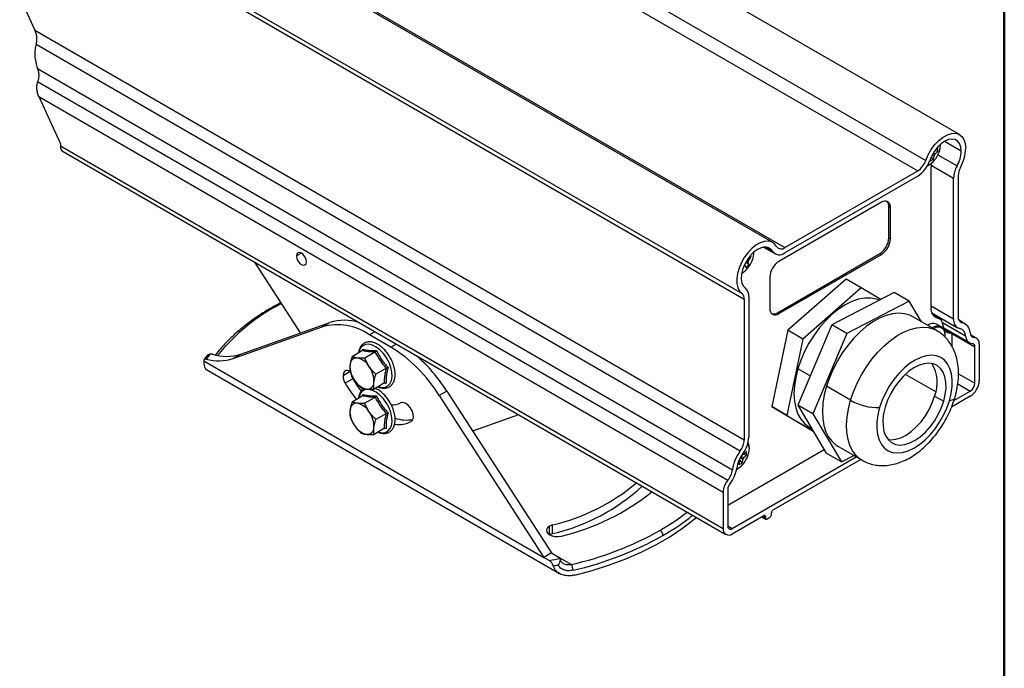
# Model space of a CAD drawing. Header units: millimetres. Extents: x 25 to 410, y 10 to 287.
# Tile 20 of 21: x 295 to 410, y 166 to 242. Entities that reach past the tile are written whole.
import ezdxf

# ---------------------------------------------------------------- set-up
doc = ezdxf.new("R2010")
doc.units = ezdxf.units.MM

msp = doc.modelspace()

# ---------------------------------------------------------------- linework, layer by layer
at = {"color": 7, "linetype": 'Continuous', "lineweight": 50}
msp.add_line((410.0788, 287.2148), (410.0788, 10.2148), dxfattribs=at)
at = {"color": 7, "linetype": 'Continuous', "lineweight": 25}
for p, q in [((404.8223, 228.4348), (312.8985, 281.5013)), ((382.902, 215.7804), (290.9781, 268.847)), ((292.3856, 268.2509), (384.3095, 215.1844)), ((287.6373, 259.5898), (296.3052, 240.6979)), ((312.354, 248.4322), (379.296, 209.7874)), ((312.9154, 247.6041), (379.5612, 209.1303)), ((296.3052, 240.6979), (379.5612, 192.6353)), ((296.4694, 239.0405), (379.0898, 191.3447)), ((296.6067, 236.1983), (378.1674, 189.1143)), ((296.6338, 234.6632), (377.6319, 187.904)), ((296.7564, 232.8917), (377.0863, 186.5183)), ((296.7564, 232.8917), (299.3046, 227.338)), ((299.3046, 227.338), (299.3046, 227.1339)), ((299.3046, 227.1339), (377.0863, 182.2314)), ((402.2779, 226.4621), (401.9104, 226.5331)), ((401.9726, 226.6031), (401.9661, 226.6115)), ((299.6153, 226.4471), (377.397, 181.5447)), ((401.4732, 225.7577), (401.4837, 225.7563)), ((401.7584, 225.5622), (401.5131, 225.845)), ((384.3095, 215.1844), (399.9151, 224.1933)), ((401.4815, 208.147), (401.4815, 224.6421)), ((399.9151, 223.5809), (384.3095, 214.572)), ((404.1331, 206.8204), (404.1331, 223.3154)), ((404.6635, 223.6216), (404.6635, 207.1265)), ((395.6479, 220.5046), (383.627, 213.5651)), ((396.5317, 216.3197), (396.5317, 219.9941)), ((396.5317, 219.9941), (396.7085, 219.8921)), ((396.7085, 216.2176), (396.7085, 219.8921)), ((396.5317, 216.3197), (396.7085, 216.2176)), ((381.8263, 215.2447), (383.1846, 214.4606)), ((380.374, 214.1425), (380.1969, 214.1536)), ((383.4503, 207.5431), (395.4711, 214.4826)), ((383.627, 207.441), (395.6479, 214.3805)), ((395.4711, 214.4826), (395.6479, 214.3805)), ((327.4673, 205.1804), (322.113, 213.4594)), ((380.0922, 213.1963), (379.7454, 213.4874)), ((382.5664, 211.728), (382.5664, 208.0536)), ((391.5131, 211.4952), (384.6723, 205.4863)), ((393.2809, 210.4747), (391.5131, 211.4952)), ((393.2809, 210.4747), (386.44, 204.4658)), ((395.591, 209.1045), (393.2809, 210.4747)), ((380.0915, 209.4365), (380.0915, 192.9414)), ((397.1576, 209.9178), (389.8276, 206.1125)), ((398.9254, 208.8973), (397.1576, 209.9178)), ((379.5612, 209.1303), (379.5612, 192.6353)), ((398.9254, 208.8973), (391.5954, 205.092)), ((400.3661, 206.4803), (398.9254, 208.8973)), ((383.4503, 207.5431), (383.627, 207.441)), ((402.1565, 205.4468), (399.3281, 207.0796)), ((401.5794, 207.5335), (404.5992, 205.7902)), ((402.4814, 206.8239), (401.7167, 207.2654)), ((319.59, 202.1779), (330.0328, 205.8994)), ((320.4739, 202.6882), (330.9167, 206.4097)), ((330.0328, 205.8994), (330.9167, 206.4097)), ((389.8276, 206.1125), (385.843, 196.6949)), ((391.5954, 205.092), (389.8276, 206.1125)), ((402.674, 205.8963), (402.1279, 206.2115)), ((402.9631, 205.7854), (405.9828, 204.0421)), ((405.4562, 206.2613), (404.7665, 206.6594)), ((338.0856, 203.5204), (335.5901, 204.961)), ((384.6723, 205.4863), (382.7966, 196.5323)), ((386.44, 204.4658), (384.6723, 205.4863)), ((391.5954, 205.092), (387.6107, 195.6744)), ((403.8528, 205.1164), (403.0652, 205.571)), ((403.0725, 205.5668), (403.0725, 205.6018)), ((403.0725, 205.6018), (406.608, 203.5608)), ((403.1297, 204.7033), (403.139, 204.8915)), ((403.9564, 203.5664), (403.9564, 204.8875)), ((406.8276, 204.5537), (406.127, 204.9582)), ((386.44, 204.4658), (384.5643, 195.5118)), ((406.608, 199.2739), (406.608, 203.5608)), ((407.1383, 203.8669), (407.1383, 199.5801)), ((316.4865, 202.4767), (316.1904, 202.0589)), ((316.854, 202.6917), (316.4283, 202.1154)), ((320.4739, 202.6882), (319.59, 202.1779)), ((334.7652, 203.0999), (333.5269, 202.385)), ((336.2745, 202.9486), (335.0362, 202.2338)), ((316.1282, 201.9067), (356.0499, 178.8604)), ((316.3855, 200.9124), (357.863, 176.968)), ((337.5691, 201.052), (336.3308, 200.3371)), ((333.6133, 199.7901), (332.7294, 199.2798)), ((337.3545, 199.3065), (336.1162, 198.5916)), ((392.0374, 197.2827), (389.2089, 198.9155)), ((334.7652, 197.7923), (333.5269, 197.0775)), ((336.2745, 197.6411), (335.0362, 196.9263)), ((344.651, 198.3628), (343.7671, 197.8526)), ((343.7671, 197.8526), (356.0499, 178.8604)), ((344.651, 198.3628), (356.9338, 179.3706)), ((401.9055, 197.7762), (402.9661, 197.1639)), ((406.0777, 197.743), (403.8953, 196.4831)), ((404.1652, 197.2513), (406.0777, 198.3554)), ((384.5643, 195.5118), (382.7966, 196.5323)), ((382.7966, 196.5323), (387.659, 193.6482)), ((387.6107, 195.6744), (385.843, 196.6949)), ((385.843, 196.6949), (389.1883, 191.0826)), ((337.5691, 195.7444), (336.3308, 195.0296)), ((353.07, 195.5884), (347.6861, 193.6697)), ((384.5643, 195.5118), (387.6332, 193.6916)), ((387.6107, 195.6744), (390.9561, 190.0621)), ((387.1556, 194.1593), (387.4587, 193.9843)), ((337.3545, 193.999), (336.1162, 193.2841)), ((390.5534, 191.8798), (393.3819, 190.247)), ((377.6166, 184.9867), (388.9292, 191.5173)), ((379.8273, 190.8426), (379.3352, 190.9377)), ((390.9561, 190.0621), (389.1883, 191.0826)), ((390.9561, 190.0621), (392.402, 190.8127)), ((378.147, 182.2313), (392.707, 190.6366)), ((379.3077, 189.9427), (378.9794, 190.3213)), ((393.2374, 190.3304), (382.9199, 184.3743)), ((377.0863, 186.5183), (377.0863, 182.2314)), ((377.6166, 186.8244), (377.6166, 182.5376)), ((378.147, 181.6189), (381.8593, 183.762)), ((382.7432, 183.864), (382.7432, 184.0681)), ((357.0715, 181.6396), (357.0715, 182.6603)), ((381.6092, 183.6176), (382.0878, 183.3413)), ((382.0361, 183.6599), (382.0361, 183.4558)), ((382.2128, 183.3537), (382.5664, 183.5578)), ((356.9338, 179.3706), (356.0499, 178.8604)), ((356.9338, 179.3706), (357.8353, 178.8502)), ((356.0499, 178.8604), (356.6848, 178.4939))]:
    msp.add_line(p, q, dxfattribs=at)
at = {"color": 8, "linetype": 'Continuous', "lineweight": 25}
for p, q in [((335.2629, 263.2835), (400.8623, 225.4138)), ((335.2648, 261.5152), (399.9151, 224.1933)), ((403.0722, 227.6489), (405.017, 226.5261)), ((402.6086, 227.2443), (402.6072, 227.3153)), ((402.2922, 226.0526), (404.5309, 224.7603)), ((401.4896, 224.8415), (404.1331, 223.3154)), ((382.0269, 215.2597), (382.8887, 214.7622)), ((327.5889, 214.5413), (327.0055, 214.2045)), ((401.4815, 208.3511), (404.1331, 206.8204)), ((402.2672, 206.9033), (401.7796, 207.1847)), ((402.8196, 206.3928), (405.5321, 204.8269)), ((404.8423, 206.5491), (405.1349, 206.3803)), ((336.2122, 205.3202), (335.5901, 204.961)), ((403.7745, 205.1394), (403.0876, 205.5359)), ((406.1806, 204.8606), (406.5927, 204.6227)), ((338.0856, 203.5204), (338.7077, 203.8795)), ((334.7656, 203.0968), (334.8074, 203.2638)), ((333.3131, 200.6374), (332.4706, 200.151)), ((387.3002, 200.1389), (385.8532, 200.9742)), ((402.0327, 198.2624), (398.4718, 200.3181)), ((404.6935, 200.3792), (406.608, 199.2739)), ((404.6173, 199.1984), (406.0777, 198.3554)), ((334.7656, 197.7893), (334.8074, 197.9563)), ((381.8592, 183.762), (382.0361, 183.6599)), ((381.6824, 183.6599), (382.0361, 183.4558)), ((356.7158, 181.496), (356.7158, 182.5166)), ((377.6166, 182.5375), (378.147, 182.2313)), ((357.8453, 178.8443), (359.276, 178.0183))]:
    msp.add_line(p, q, dxfattribs=at)
at = {"color": 7, "linetype": 'Continuous', "lineweight": 25, "flags": 128}
for points in [[(400.8623, 225.4138), (401.1365, 226.0663), (401.4923, 226.6909), (401.9148, 227.2612), (402.3861, 227.7532), (402.8864, 228.146), (403.3945, 228.4231), (403.8891, 228.5728), (404.3492, 228.5889), (404.7554, 228.4705), (405.0906, 228.2228), (405.3407, 227.8562), (405.4952, 227.3861), (405.5474, 226.8323)], [(405.017, 226.5261), (404.9689, 226.9948), (404.827, 227.3847), (404.5982, 227.6765), (404.294, 227.8559), (403.9293, 227.914), (403.5222, 227.8478), (403.0929, 227.6607), (402.6625, 227.3619), (402.2525, 226.9663), (401.883, 226.4933), (401.5723, 225.9663), (401.3359, 225.4116)], [(402.4394, 226.3871), (402.5581, 226.7907), (402.6086, 227.2443)], [(383.3623, 215.3112), (383.0972, 215.6392), (382.7547, 215.8522), (382.3484, 215.9417), (381.8944, 215.9041), (381.4109, 215.7409), (380.9171, 215.4586), (380.4327, 215.0684), (379.9769, 214.5859), (379.5679, 214.0303), (379.222, 213.4237), (378.9529, 212.7902), (378.7713, 212.1551), (378.6846, 211.5437), (378.696, 210.9803), (378.8053, 210.4872), (379.008, 210.0843), (379.296, 209.7874)], [(382.8887, 214.7622), (382.6478, 215.0477), (382.3306, 215.2157), (381.9531, 215.2578), (381.5347, 215.1717), (381.0968, 214.9619), (380.6617, 214.639), (380.2516, 214.2196), (379.8876, 213.7251), (379.5882, 213.1807), (379.3686, 212.6143), (379.2402, 212.0548), (379.2094, 211.5307), (379.2779, 211.0689), (379.4422, 210.693), (379.6938, 210.4221)], [(328.1722, 213.531), (328.1278, 213.8144), (328.0013, 214.106), (327.8121, 214.3612), (327.5888, 214.5414), (327.3656, 214.619), (327.1763, 214.5822), (327.0499, 214.4367), (327.0055, 214.2045)], [(327.0055, 214.2045), (327.0499, 213.9211), (327.1763, 213.6295), (327.3656, 213.3742), (327.5888, 213.1941), (327.8121, 213.1165), (328.0013, 213.1533), (328.1278, 213.2988), (328.1722, 213.531)], [(395.4075, 209.0092), (395.066, 209.1387), (394.4125, 209.2661), (393.7075, 209.261), (392.9631, 209.1235), (392.1921, 208.8558), (391.4076, 208.4627), (390.6231, 207.9508), (389.8519, 207.3288), (389.1073, 206.6075), (388.4021, 205.7992), (387.7482, 204.9176), (387.1569, 203.9779), (386.6383, 202.9962), (386.2012, 201.9892), (385.8532, 200.9742)], [(399.3281, 207.0796), (398.9725, 207.254), (398.3495, 207.4349), (397.6728, 207.4904), (396.953, 207.4195), (396.2015, 207.2235), (395.43, 206.9053), (394.6509, 206.47), (393.8763, 205.9244), (393.1186, 205.2773), (392.3895, 204.5387), (391.7007, 203.7203), (391.063, 202.835), (390.4864, 201.8968), (389.9801, 200.9205), (389.552, 199.9215), (389.2089, 198.9155)], [(403.0725, 205.6018), (403.0678, 205.6803), (403.0593, 205.7298)], [(403.6358, 197.2299), (403.8434, 198.077), (403.9547, 198.8963), (403.9674, 199.6693), (403.8811, 200.3788), (403.6977, 201.009), (403.4214, 201.5457), (403.0584, 201.977), (402.6167, 202.2932), (402.1061, 202.4874), (401.5382, 202.555), (400.9256, 202.4947), (400.282, 202.3078), (399.6217, 201.9984), (398.9595, 201.5735), (398.3102, 201.0426), (397.6884, 200.4174), (397.1078, 199.7121), (396.5815, 198.9423), (396.1212, 198.1252), (395.7372, 197.2791), (395.4381, 196.4229)], [(402.9661, 197.1639), (403.1534, 197.9462), (403.242, 198.698), (403.2296, 199.3986), (403.1164, 200.0292), (402.9057, 200.5723), (402.603, 201.0133), (402.2167, 201.3401), (401.7572, 201.5437), (401.2373, 201.6187), (400.6709, 201.563), (400.0736, 201.378), (399.4617, 201.0689), (398.8518, 200.6441), (398.2606, 200.1151), (397.7043, 199.4964), (397.1979, 198.8049), (396.7553, 198.0594), (396.3886, 197.2803), (396.1078, 196.4888)], [(333.305, 200.6884), (333.2678, 200.7065), (333.0162, 200.779), (332.7937, 200.7534), (332.6195, 200.6321), (332.5086, 200.4253), (332.4706, 200.151)], [(385.8532, 200.9742), (385.6002, 199.9686), (385.4465, 198.9895), (385.3948, 198.0537), (385.4459, 197.1773), (385.599, 196.3752), (385.8514, 195.6611), (386.1989, 195.0472), (386.6354, 194.5442), (387.1535, 194.1605), (387.1556, 194.1593)], [(333.6133, 199.7901), (334.2042, 198.8577), (334.5865, 198.3348)], [(389.2089, 198.9155), (388.9562, 197.9184), (388.7979, 196.9459), (388.7365, 196.0134), (388.7729, 195.1356), (388.9065, 194.3263), (389.1354, 193.5982), (389.4558, 192.9629), (389.8626, 192.4304), (390.3496, 192.009), (390.5534, 191.8798)], [(396.4359, 192.6795), (396.776, 192.6464), (397.3423, 192.7021), (397.9396, 192.8871), (398.5515, 193.1962), (399.1614, 193.621), (399.7526, 194.15), (400.309, 194.7686), (400.8154, 195.4602), (401.2579, 196.2056), (401.6246, 196.9847), (401.9055, 197.7762)], [(340.4794, 194.8058), (340.6555, 194.9946), (340.735, 195.2911), (340.7082, 195.6597), (340.5785, 196.0558), (340.3614, 196.4318), (340.0832, 196.7422), (339.7774, 196.9496), (339.4809, 197.0291), (339.2294, 196.9709)], [(395.4381, 196.4229), (395.2305, 195.5757), (395.1192, 194.7565), (395.1065, 193.9835), (395.1928, 193.274), (395.3762, 192.6438), (395.6524, 192.1071), (396.0155, 191.6758), (396.4572, 191.3595), (396.9678, 191.1654), (397.5357, 191.0977), (398.1483, 191.1581), (398.7919, 191.345), (399.4522, 191.6543), (400.1144, 192.0792), (400.7637, 192.6102), (401.3855, 193.2353), (401.9661, 193.9407), (402.4924, 194.7105), (402.9527, 195.5276), (403.3367, 196.3736), (403.6358, 197.2299)], [(396.1078, 196.4888), (395.9205, 195.7066), (395.8319, 194.9548), (395.8443, 194.2541), (395.9574, 193.6236), (396.1682, 193.0804), (396.4709, 192.6395), (396.8572, 192.3127), (397.3167, 192.109), (397.8366, 192.0341), (398.403, 192.0898), (399.0003, 192.2748), (399.6122, 192.5839), (400.2221, 193.0087), (400.8133, 193.5377), (401.3696, 194.1563), (401.876, 194.8478), (402.3186, 195.5933), (402.6853, 196.3724), (402.9661, 197.1639)], [(379.9887, 190.7677), (380.1075, 191.1712), (380.158, 191.6249)], [(359.6582, 176.777), (361.7297, 177.3313), (363.7287, 177.9682), (365.6452, 178.6846), (367.47, 179.4769), (369.1938, 180.3412), (370.8083, 181.2732), (372.3054, 182.2684), (373.6779, 183.3217), (373.9391, 183.5409)], [(356.7158, 182.5166), (356.4668, 182.3113), (356.3545, 182.0692), (356.3923, 181.8195), (356.5758, 181.5924), (356.8828, 181.4152), (357.2762, 181.3093), (357.7087, 181.2874), (358.128, 181.3523)]]:
    msp.add_lwpolyline(points, dxfattribs=at)
at = {"color": 8, "linetype": 'Continuous', "lineweight": 25, "flags": 128}
for points in [[(392.0374, 197.2827), (392.3805, 198.2887), (392.8085, 199.2877), (393.3148, 200.264), (393.8914, 201.2022), (394.5291, 202.0874), (395.2179, 202.9058), (395.947, 203.6444), (396.7048, 204.2916), (397.4793, 204.8372), (398.2585, 205.2725), (399.0299, 205.5907), (399.7814, 205.7867), (400.5012, 205.8576), (401.178, 205.8021), (401.8009, 205.6212), (402.1606, 205.4444)], [(403.139, 204.8915), (403.0884, 205.2868), (402.9406, 205.5944), (402.7065, 205.7916), (402.4034, 205.8637), (402.0538, 205.8053), (401.7661, 205.6721)], [(336.6133, 198.8786), (337.0137, 198.7833), (337.3999, 198.8063), (337.729, 198.9553), (337.9846, 199.2229), (338.1537, 199.5956), (338.228, 200.0548), (338.2037, 200.5774), (338.0819, 201.1372), (337.8689, 201.7062), (337.5753, 202.2557), (337.2159, 202.7584), (336.8085, 203.1889), (336.3738, 203.5256), (335.9334, 203.7517), (335.5094, 203.8559), (335.1232, 203.8329), (334.7941, 203.6839), (334.5385, 203.4163), (334.3694, 203.0436), (334.3236, 202.8449)], [(336.6133, 193.5711), (337.0137, 193.4758), (337.3999, 193.4988), (337.729, 193.6478), (337.9846, 193.9154), (338.1537, 194.2881), (338.228, 194.7473), (338.2037, 195.2699), (338.0819, 195.8297), (337.8689, 196.3987), (337.5753, 196.9482), (337.2159, 197.4509), (336.8085, 197.8813), (336.3738, 198.2181), (335.9334, 198.4442), (335.5094, 198.5484), (335.1232, 198.5254), (334.7941, 198.3764), (334.5385, 198.1088), (334.3694, 197.736), (334.3236, 197.5374)], [(393.3778, 190.2494), (393.178, 190.3762), (392.6911, 190.7975), (392.2842, 191.3301), (391.9638, 191.9654), (391.735, 192.6934), (391.6013, 193.5028), (391.5649, 194.3806), (391.6263, 195.3131), (391.7847, 196.2856), (392.0374, 197.2827)], [(404.2644, 197.538), (404.2451, 197.4911), (404.1262, 197.369), (403.9204, 197.2808), (403.6358, 197.2299)], [(380.158, 191.6249), (380.1075, 192.0201), (379.999, 192.2706)]]:
    msp.add_lwpolyline(points, dxfattribs=at)
at = {"color": 7, "linetype": 'Continuous', "lineweight": 25}
for centre, radius, start, end in [((300.0181, 227.043), 0.7193, 172.74417, 235.943649), ((400.699, 228.3007), 2.1222, 306.876636, 318.072207), ((400.0274, 226.6724), 2.2604, 354.662691, 5.337309), ((401.1332, 226.6455), 3.8857, 330.976258, 358.24011), ((400.6043, 226.9842), 4.9454, 330.976258, 358.24011), ((398.66, 226.1452), 2.3207, 302.742781, 341.626775), ((398.0324, 226.5088), 3.481, 302.742781, 341.626775), ((399.3763, 226.0105), 2.1226, 341.92605, 353.120734), ((400.4513, 227.4059), 2.2601, 294.659715, 305.334909), ((399.7405, 226.2207), 2.1226, 341.92605, 353.120734), ((401.1704, 226.5016), 0.8633, 321.692678, 338.307322), ((399.3955, 227.5262), 3.25, 320.52302, 339.482357), ((400.699, 227.8802), 2.1222, 306.876636, 318.072207), ((404.2569, 224.6274), 2.7754, 170.078729, 179.696414), ((407.3108, 223.2178), 3.1792, 150.976258, 178.24011), ((406.7819, 223.5565), 2.1195, 150.976258, 178.24011), ((396.0619, 219.997), 0.6551, 350.785963, 129.203285), ((395.7363, 220.0599), 0.7982, 355.270479, 44.642538), ((394.2289, 216.4245), 2.3052, 302.605478, 357.394522), ((394.4057, 216.3224), 2.3052, 302.605478, 357.394522), ((383.894, 215.6818), 0.6481, 214.877066, 309.868746), ((377.5854, 215.5976), 3.1453, 323.034321, 332.445489), ((378.8899, 213.6515), 1.5632, 18.307867, 24.233193), ((378.1584, 214.639), 2.5286, 338.999938, 0.497443), ((383.6863, 215.3181), 0.9722, 214.877066, 309.868746), ((378.1564, 214.234), 2.3194, 298.525099, 321.988273), ((379.5862, 213.369), 0.2678, 262.861296, 293.824798), ((378.4309, 212.7021), 1.332, 6.001993, 18.469722), ((377.7894, 215.0432), 2.952, 311.764572, 321.268288), ((377.4752, 214.8719), 3.25, 320.52302, 339.482357), ((379.3637, 213.8013), 0.741, 334.212816, 352.620791), ((378.7675, 213.057), 1.332, 6.001993, 18.469722), ((384.8692, 211.6232), 2.3052, 122.605478, 177.394522), ((378.9135, 209.5342), 1.182, 355.260978, 48.693376), ((378.7758, 209.1955), 0.788, 355.260978, 48.693376), ((383.213, 207.9487), 0.6551, 170.785963, 309.203285), ((402.5972, 207.9818), 1.1279, 171.574826, 252.984865), ((382.9956, 208.199), 0.7981, 255.359865, 304.726193), ((400.9076, 206.807), 1.0807, 17.873822, 33.257049), ((402.0604, 206.1078), 0.8219, 1.292751, 75.429922), ((405.3329, 207.0274), 0.6767, 171.574826, 252.984865), ((331.7856, 199.3551), 6.7749, 55.837186, 104.99389), ((332.615, 200.9925), 5.6771, 72.32195, 107.40634), ((401.7194, 205.1904), 1.0998, 68.196051, 126.389768), ((403.8861, 206.1372), 1.0041, 180.622283, 263.616315), ((405.1373, 206.6716), 1.0151, 171.574826, 252.984865), ((404.6076, 204.8061), 0.9247, 1.292751, 75.429922), ((404.8247, 205.187), 1.2329, 1.292751, 75.429922), ((403.7407, 204.9233), 0.2187, 350.556323, 81.100996), ((406.4357, 204.8367), 0.9037, 180.622283, 263.616315), ((406.6597, 205.2214), 0.6024, 180.622283, 263.616315), ((406.4912, 203.9746), 0.656, 350.556323, 81.100996), ((328.8931, 188.6242), 17.5042, 31.817188, 58.321228), ((406.2845, 203.6146), 0.328, 350.556323, 81.100996), ((318.7803, 207.936), 5.5143, 252.708871, 287.886073), ((334.0868, 201.4459), 0.7935, 85.051873, 180.474626), ((333.6819, 200.1166), 2.1721, 30.301106, 77.411924), ((328.4192, 188.0227), 19.2455, 32.498301, 48.766431), ((317.9065, 207.3407), 5.4304, 254.204593, 288.060763), ((336.1096, 201.2839), 2.8206, 176.840458, 216.193571), ((333.2809, 199.5469), 2.8206, 356.840458, 36.193571), ((398.0374, 199.3618), 4.1804, 337.710365, 32.137151), ((334.273, 200.2126), 1.8035, 181.956499, 211.143728), ((335.2908, 200.7779), 1.9467, 189.435831, 210.491739), ((343.9709, 205.7445), 12.9677, 209.902102, 220.14395), ((335.7087, 200.7142), 2.1721, 210.301106, 257.411924), ((335.3037, 199.3849), 0.7935, 265.051873, 0.474626), ((404.8355, 199.6849), 2.3052, 302.605478, 357.394522), ((405.4566, 199.3263), 1.1526, 302.605478, 357.394522), ((334.0868, 196.1384), 0.7935, 85.051873, 180.474626), ((333.6819, 194.8091), 2.1721, 30.301106, 77.411924), ((338.2652, 198.7316), 2.0074, 266.170961, 298.707291), ((395.299, 203.0284), 6.6069, 240.417538, 271.205768), ((336.1096, 195.9764), 2.8206, 176.840458, 216.193571), ((333.2809, 194.2394), 2.8206, 356.840458, 36.193571), ((335.7087, 195.4066), 2.1721, 210.301106, 257.411924), ((339.0425, 197.4243), 2.9869, 260.445513, 298.757064), ((339.9014, 198.7906), 3.8296, 249.817028, 281.6883), ((335.3037, 194.0774), 0.7935, 265.051873, 0.474626), ((377.2876, 192.7344), 2.2758, 322.36423, 357.503641), ((376.6811, 193.0901), 3.4136, 322.36423, 357.503641), ((382.8966, 188.4644), 4.7737, 142.888386, 172.175271), ((382.2395, 188.8454), 3.5803, 142.888386, 172.175271), ((379.3809, 190.883), 0.1732, 35.485573, 77.522187), ((376.9449, 191.9068), 3.25, 320.52302, 339.482357), ((378.2484, 192.6812), 2.1222, 306.876636, 318.072207), ((378.2484, 192.2607), 2.1222, 306.876636, 318.072207), ((377.5767, 191.0529), 2.2604, 354.662691, 5.337309), ((379.0499, 190.3098), 0.1738, 222.889491, 264.423542), ((376.9257, 190.391), 2.1226, 341.92605, 353.120734), ((378.0006, 191.7864), 2.2601, 294.659715, 305.334909), ((377.2898, 190.6012), 2.1226, 341.92605, 353.120734), ((378.7197, 190.8822), 0.8633, 321.692678, 338.307322), ((375.7804, 189.4467), 2.41, 320.199281, 352.074343), ((375.1122, 189.8313), 3.615, 320.199281, 352.074343), ((351.4585, 206.176), 24.1763, 283.424708, 309.763068), ((351.6962, 204.5421), 23.5248, 283.208345, 312.519359), ((379.392, 186.4107), 2.3082, 139.687206, 177.328195), ((378.7695, 186.7706), 1.1541, 139.687206, 177.328195), ((351.8272, 207.5935), 26.9871, 283.501739, 308.765044), ((381.9283, 183.6774), 0.1092, 350.785963, 129.203285), ((382.3594, 183.8814), 0.3842, 302.605478, 357.394522), ((383.127, 184.0507), 0.3842, 122.605478, 177.394522), ((357.4459, 181.2223), 1.486, 104.594301, 119.424906), ((382.1438, 183.4383), 0.1092, 170.785963, 309.203285), ((357.4459, 180.2016), 1.486, 104.594301, 119.424906), ((350.5851, 216.0197), 38.9826, 282.88194, 299.298619), ((369.2476, 181.3765), 0.7684, 2.605478, 57.394522), ((377.7329, 182.1265), 0.6551, 170.785963, 309.203285), ((377.9399, 182.4851), 0.3275, 170.785963, 309.203285), ((350.6406, 215.9385), 39.5917, 282.88194, 299.298619), ((347.7424, 227.4828), 49.7984, 280.344781, 281.831859), ((347.7433, 227.6229), 50.6355, 280.690289, 281.366545), ((357.6797, 178.5618), 0.3277, 33.448204, 61.641633), ((358.1471, 177.3338), 1.3202, 0.414462, 31.230068)]:
    msp.add_arc(centre, radius, start, end, dxfattribs=at)
at = {"color": 8, "linetype": 'Continuous', "lineweight": 25}
for centre, radius, start, end in [((400.0987, 226.8749), 2.2937, 294.544919, 321.914929), ((335.4472, 188.3833), 22.6588, 116.758307, 141.366491), ((402.2579, 204.9166), 1.0621, 66.036825, 127.388323), ((377.6096, 191.2938), 2.3478, 296.970173, 321.75544), ((356.5162, 204.9894), 26.4617, 299.786777, 308.114808), ((356.768, 204.573), 26.6824, 299.767222, 308.846355)]:
    msp.add_arc(centre, radius, start, end, dxfattribs=at)
at = {"color": 7, "linetype": 'Continuous', "lineweight": 25}
for points, knots in [([(296.4694, 239.0405), (296.5053, 239.1532), (296.5309, 239.2791), (296.5556, 239.5493), (296.5549, 239.6934), (296.5258, 239.987), (296.4975, 240.1363), (296.4172, 240.4264), (296.3653, 240.567), (296.3052, 240.6979)], [0, 0, 0, 0, 0.25, 0.25, 0.5, 0.5, 0.75, 0.75, 1, 1, 1, 1]), ([(296.4694, 239.0405), (296.4071, 238.8448), (296.3606, 238.63), (296.3059, 238.1732), (296.2977, 237.9313), (296.3217, 237.4359), (296.3537, 237.1826), (296.4547, 236.6821), (296.5235, 236.4349), (296.6067, 236.1983)], [0, 0, 0, 0, 0.25, 0.25, 0.5, 0.5, 0.75, 0.75, 1, 1, 1, 1]), ([(296.6067, 236.1983), (296.6521, 236.0693), (296.689, 235.9337), (296.7406, 235.6589), (296.7552, 235.5198), (296.7599, 235.2498), (296.7501, 235.1189), (296.7077, 234.8756), (296.6751, 234.7632), (296.6338, 234.6632)], [0, 0, 0, 0, 0.25, 0.25, 0.5, 0.5, 0.75, 0.75, 1, 1, 1, 1]), ([(296.6338, 234.6632), (296.5868, 234.5496), (296.551, 234.4193), (296.5097, 234.1344), (296.5043, 233.9799), (296.5262, 233.6627), (296.5536, 233.5003), (296.6364, 233.1851), (296.6918, 233.0326), (296.7564, 232.8917)], [0, 0, 0, 0, 0.25, 0.25, 0.5, 0.5, 0.75, 0.75, 1, 1, 1, 1]), ([(401.0271, 224.7803), (401.1253, 224.8249), (401.3448, 224.9244), (401.6547, 225.1722), (401.8412, 225.395), (401.9243, 225.4943)], [0, 0, 0, 0, 0.30980681, 0.69236313, 1, 1, 1, 1]), ([(401.8478, 225.9665), (401.8176, 225.9868), (401.7506, 226.0317), (401.6835, 226.077), (401.6467, 226.1019)], [0, 0, 0, 0, 0.45064333, 1, 1, 1, 1]), ([(401.7721, 226.2805), (401.8063, 226.2639), (401.8732, 226.2313), (401.9399, 226.1986), (401.9726, 226.1825)], [0, 0, 0, 0, 0.51031738, 1, 1, 1, 1]), ([(380.0309, 213.479), (379.9997, 213.4985), (379.9371, 213.5377), (379.8743, 213.5772), (379.8427, 213.5971)], [0, 0, 0, 0, 0.4970267, 1, 1, 1, 1]), ([(379.9558, 213.7721), (379.9709, 213.7652), (380.0185, 213.7432), (380.0661, 213.7212), (380.0985, 213.7061)], [0, 0, 0, 0, 0.316612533, 1, 1, 1, 1]), ([(325.1723, 208.729), (324.7542, 208.5031), (323.8479, 208.0135), (322.5571, 207.1973), (321.2852, 206.2972), (320.1112, 205.351), (319.0419, 204.3625), (318.17, 203.451), (317.7002, 202.8567), (317.511, 202.6174)], [0, 0, 0, 0, 0.13114029, 0.28429138, 0.43746457, 0.59063324, 0.74376219, 0.89680577, 1, 1, 1, 1]), ([(403.141, 204.9071), (403.1384, 204.9801), (403.131, 205.1921), (403.0464, 205.4864), (402.8915, 205.7474), (402.7441, 205.8367), (402.6832, 205.8736)], [0, 0, 0, 0, 0.172764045, 0.501937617, 0.794185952, 1, 1, 1, 1]), ([(404.2643, 197.5376), (404.3143, 197.715), (404.4567, 198.2197), (404.6193, 199.055), (404.7163, 200.034), (404.7048, 200.9983), (404.5829, 201.8966), (404.3615, 202.711), (404.0585, 203.4297), (403.6728, 204.0755), (403.1933, 204.6557), (402.6887, 205.12), (402.31, 205.3417), (402.1566, 205.4315)], [0, 0, 0, 0, 0.05700024, 0.16214684, 0.26851511, 0.37603057, 0.48383749, 0.57863868, 0.67008382, 0.75845367, 0.8444675, 0.93699478, 1, 1, 1, 1]), ([(336.5832, 198.8612), (336.6065, 198.849), (336.7677, 198.7647), (336.9524, 198.7304), (337.1879, 198.7007), (337.4251, 198.6955), (337.7575, 198.7664), (338.0886, 198.9671), (338.3397, 199.2629), (338.5081, 199.6374), (338.5924, 200.0821), (338.5886, 200.5858), (338.4952, 201.1274), (338.3166, 201.6818), (338.0615, 202.2253), (337.7404, 202.736), (337.3661, 203.1934), (336.9524, 203.5791), (336.5139, 203.8767), (336.0654, 204.0715), (335.6245, 204.1502), (335.2131, 204.1039), (334.8593, 203.9356), (334.5814, 203.667), (334.3947, 203.3119), (334.2997, 203.0251), (334.2927, 202.8466), (334.2919, 202.8266)], [0, 0, 0, 0, 0.00740994, 0.05121226, 0.05837762, 0.0836954, 0.12914378, 0.17317287, 0.21637979, 0.26000006, 0.30508901, 0.35135484, 0.39801276, 0.44459533, 0.49107936, 0.53753711, 0.58405715, 0.63072467, 0.67764717, 0.7248827, 0.77217202, 0.81856024, 0.863121, 0.90641916, 0.94974311, 0.99436414, 1, 1, 1, 1]), ([(316.4927, 202.4709), (316.5301, 202.5167), (316.5969, 202.5984), (316.7289, 202.6698), (316.8138, 202.6847), (316.854, 202.6917)], [0, 0, 0, 0, 0.40159049, 0.71679106, 1, 1, 1, 1]), ([(317.1413, 202.6709), (317.0996, 202.6799), (317.0161, 202.6979), (316.908, 202.6938), (316.854, 202.6917)], [0, 0, 0, 0, 0.50014832, 1, 1, 1, 1]), ([(333.5269, 202.385), (333.4742, 202.2229), (333.3678, 201.8957), (333.3183, 201.5924), (333.2933, 201.4393)], [0, 0, 0, 0, 0.49545796, 1, 1, 1, 1]), ([(334.1552, 202.2365), (333.9666, 202.2665), (333.7316, 202.3039), (333.5606, 202.3716), (333.5269, 202.385)], [0, 0, 0, 0, 0.8027758, 1, 1, 1, 1]), ([(335.0362, 202.2338), (335.0051, 202.232), (334.943, 202.2283), (334.8512, 202.2241), (334.7606, 202.2208), (334.6713, 202.2186), (334.5834, 202.2177), (334.4971, 202.2181), (334.4128, 202.2199), (334.3273, 202.2234), (334.2408, 202.2286), (334.1838, 202.2338), (334.1552, 202.2365)], [0, 0, 0, 0, 0.09680039, 0.19364061, 0.29061893, 0.38765249, 0.48534456, 0.58311107, 0.68112455, 0.7792308, 0.88954035, 1, 1, 1, 1]), ([(334.8074, 203.2638), (334.8076, 203.2632), (334.8129, 203.2461), (334.819, 203.2117), (334.8144, 203.165), (334.7973, 203.1246), (334.7759, 203.1081), (334.7652, 203.0999)], [0, 0, 0, 0, 0.0086674, 0.26763263, 0.5286616, 0.76384614, 1, 1, 1, 1]), ([(336.2745, 202.9486), (336.1788, 202.9487), (335.9389, 202.9488), (335.6239, 202.9632), (335.2869, 202.9961), (335.0132, 203.0402), (334.8368, 203.0826), (334.7652, 203.0999)], [0, 0, 0, 0, 0.16344217, 0.40966968, 0.57347936, 0.8271312, 1, 1, 1, 1]), ([(334.8074, 203.2638), (334.8334, 203.2565), (334.8855, 203.242), (334.9661, 203.2217), (335.0766, 203.196), (335.2213, 203.1674), (335.4064, 203.1396), (335.5708, 203.1227), (335.7267, 203.1116), (335.8716, 203.1048), (336.0415, 203.1013), (336.2163, 203.1011), (336.3363, 203.1034), (336.3963, 203.1046)], [0, 0, 0, 0, 0.06130879, 0.12263605, 0.18394583, 0.30670255, 0.43002475, 0.55396989, 0.61605937, 0.71174851, 0.80757488, 0.90374417, 1, 1, 1, 1]), ([(335.5572, 201.2125), (335.542, 201.2351), (335.427, 201.406), (335.2355, 201.7428), (335.103, 202.0691), (335.0362, 202.2338)], [0, 0, 0, 0, 0.070047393, 0.530762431, 1, 1, 1, 1]), ([(336.3963, 203.1046), (336.3961, 203.1041), (336.3929, 203.0959), (336.3859, 203.0798), (336.3735, 203.0563), (336.3591, 203.0331), (336.3435, 203.0116), (336.3269, 202.992), (336.31, 202.975), (336.2923, 202.9599), (336.2805, 202.9524), (336.2745, 202.9486)], [0, 0, 0, 0, 0.0086427, 0.13689987, 0.26744282, 0.39656243, 0.52842338, 0.64470034, 0.76360872, 0.88001433, 1, 1, 1, 1]), ([(337.5691, 201.052), (337.4435, 201.1943), (337.1915, 201.48), (336.8484, 201.9424), (336.5386, 202.4327), (336.3628, 202.7762), (336.2745, 202.9486)], [0, 0, 0, 0, 0.24527227, 0.49216658, 0.7450443, 1, 1, 1, 1]), ([(336.3963, 203.1046), (336.4175, 203.0604), (336.4597, 202.9719), (336.5477, 202.7963), (336.6635, 202.5785), (336.8136, 202.3212), (336.9764, 202.0688), (337.1384, 201.8415), (337.2956, 201.6384), (337.4449, 201.4577), (337.5994, 201.2806), (337.706, 201.1654), (337.7593, 201.1078)], [0, 0, 0, 0, 0.06130932, 0.12263711, 0.2452776, 0.36816183, 0.49193192, 0.61605605, 0.71174602, 0.80757322, 0.90374334, 1, 1, 1, 1]), ([(316.1282, 201.9067), (316.1277, 201.9), (316.1268, 201.8881), (316.1267, 201.8759), (316.1267, 201.8705)], [0, 0, 0, 0, 0.56000099, 1, 1, 1, 1]), ([(316.1267, 201.8705), (316.1312, 201.743), (316.1405, 201.4836), (316.2117, 201.1007), (316.322, 200.9926), (316.393, 200.9229)], [0, 0, 0, 0, 0.25547624, 0.52012163, 1, 1, 1, 1]), ([(316.4283, 202.1154), (316.3911, 202.1213), (316.3167, 202.133), (316.2241, 202.0989), (316.1529, 202.0273), (316.1364, 201.9469), (316.1282, 201.9067)], [0, 0, 0, 0, 0.24988325, 0.49991992, 0.74932254, 1, 1, 1, 1]), ([(333.2933, 201.4393), (333.2909, 201.4187), (333.2832, 201.3531), (333.2747, 201.2423), (333.2704, 201.0982), (333.274, 200.9697), (333.283, 200.8524), (333.2945, 200.7492), (333.3061, 200.6778), (333.3123, 200.6395)], [0, 0, 0, 0, 0.07000726, 0.22321837, 0.3861796, 0.58857748, 0.7047944, 0.8414352, 1, 1, 1, 1]), ([(336.3308, 200.3371), (336.2955, 200.37), (336.1894, 200.4688), (336.0181, 200.6408), (335.8553, 200.8221), (335.7315, 200.974), (335.6417, 201.0914), (335.5854, 201.1721), (335.5572, 201.2125)], [0, 0, 0, 0, 0.1236419, 0.37162914, 0.62098092, 0.74684061, 0.87330806, 1, 1, 1, 1]), ([(337.7593, 201.1078), (337.7373, 201.0267), (337.6933, 200.8646), (337.6373, 200.6249), (337.5985, 200.4282), (337.5733, 200.273), (337.5573, 200.1576), (337.5443, 200.0435), (337.5326, 199.9106), (337.5243, 199.76), (337.5216, 199.5932), (337.5244, 199.4297), (337.5304, 199.3234), (337.5334, 199.2702)], [0, 0, 0, 0, 0.12263022, 0.24529874, 0.3683327, 0.43001842, 0.49197362, 0.55397374, 0.61606268, 0.711751, 0.80757654, 0.903745, 1, 1, 1, 1]), ([(337.5691, 201.052), (337.5752, 201.0553), (337.5875, 201.062), (337.609, 201.0713), (337.6318, 201.0799), (337.6562, 201.0878), (337.682, 201.0947), (337.7082, 201.1005), (337.7337, 201.1049), (337.7504, 201.107), (337.7588, 201.1077), (337.7593, 201.1078)], [0, 0, 0, 0, 0.11632313, 0.23639187, 0.35260094, 0.47157731, 0.60063914, 0.73255776, 0.86079684, 0.99135732, 1, 1, 1, 1]), ([(333.3123, 200.6395), (333.3306, 200.5924), (333.3826, 200.458), (333.4739, 200.2489), (333.5887, 200.0192), (333.7059, 199.8114), (333.7915, 199.6817), (333.8333, 199.6183)], [0, 0, 0, 0, 0.13393225, 0.38165436, 0.59971136, 0.8042262, 1, 1, 1, 1]), ([(336.0972, 199.3914), (336.0999, 199.4122), (336.107, 199.467), (336.1272, 199.5926), (336.164, 199.7718), (336.212, 199.9565), (336.2563, 200.1072), (336.2921, 200.2216), (336.3179, 200.2986), (336.3308, 200.3371)], [0, 0, 0, 0, 0.07000931, 0.18490293, 0.41563175, 0.64784168, 0.76500793, 0.88246473, 1, 1, 1, 1]), ([(337.3545, 199.3065), (337.3516, 199.4367), (337.3457, 199.6983), (337.3794, 200.123), (337.447, 200.5374), (337.5178, 200.8516), (337.5589, 201.0118), (337.5691, 201.052)], [0, 0, 0, 0, 0.24546185, 0.49335765, 0.74527735, 0.93618721, 1, 1, 1, 1]), ([(333.8333, 199.6183), (333.8488, 199.5959), (333.9321, 199.4755), (334.0964, 199.2652), (334.3403, 198.9952), (334.5171, 198.8279), (334.607, 198.7428)], [0, 0, 0, 0, 0.070021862, 0.376586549, 0.683062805, 1, 1, 1, 1]), ([(336.1162, 198.5916), (336.0983, 198.713), (336.0623, 198.9579), (336.0855, 199.2461), (336.0972, 199.3914)], [0, 0, 0, 0, 0.49545796, 1, 1, 1, 1]), ([(337.3545, 199.3065), (337.3605, 199.3095), (337.3728, 199.3155), (337.3936, 199.3197), (337.4155, 199.3204), (337.4386, 199.3176), (337.4627, 199.311), (337.4869, 199.3009), (337.5103, 199.2876), (337.5254, 199.2767), (337.5329, 199.2706), (337.5334, 199.2702)], [0, 0, 0, 0, 0.11632313, 0.23639187, 0.35260094, 0.47157731, 0.60063914, 0.73255776, 0.86079684, 0.99135732, 1, 1, 1, 1]), ([(334.9362, 198.6412), (334.913, 198.6308), (334.7756, 198.5695), (334.5846, 198.3535), (334.3938, 198.0061), (334.2997, 197.7175), (334.2927, 197.5391), (334.2919, 197.5191)], [0, 0, 0, 0, 0.06026854, 0.35752844, 0.65496549, 0.96130746, 1, 1, 1, 1]), ([(334.607, 198.7428), (334.6237, 198.7361), (334.6573, 198.7228), (334.7105, 198.7037), (334.7659, 198.6856), (334.8241, 198.6685), (334.8849, 198.6526), (334.9486, 198.638), (335.0154, 198.6247), (335.0855, 198.6129), (335.1585, 198.6026), (335.2097, 198.5971), (335.2353, 198.5943)], [0, 0, 0, 0, 0.09840605, 0.19685405, 0.29638724, 0.39598065, 0.49577967, 0.59565908, 0.69647512, 0.7973934, 0.89863845, 1, 1, 1, 1]), ([(334.8074, 197.9563), (334.8076, 197.9557), (334.8129, 197.9386), (334.819, 197.9042), (334.8144, 197.8575), (334.7973, 197.8171), (334.7759, 197.8006), (334.7652, 197.7923)], [0, 0, 0, 0, 0.0086674, 0.26763263, 0.5286616, 0.76384614, 1, 1, 1, 1]), ([(336.2745, 197.6411), (336.1788, 197.6412), (335.9389, 197.6413), (335.6239, 197.6557), (335.2869, 197.6886), (335.0132, 197.7327), (334.8368, 197.7751), (334.7652, 197.7923)], [0, 0, 0, 0, 0.16344217, 0.40966968, 0.57347936, 0.8271312, 1, 1, 1, 1]), ([(334.8074, 197.9563), (334.8334, 197.949), (334.8855, 197.9345), (334.9661, 197.9141), (335.0766, 197.8885), (335.2213, 197.8599), (335.4064, 197.8321), (335.5708, 197.8152), (335.7267, 197.8041), (335.8716, 197.7973), (336.0415, 197.7938), (336.2163, 197.7936), (336.3363, 197.7959), (336.3963, 197.7971)], [0, 0, 0, 0, 0.06130879, 0.12263605, 0.18394583, 0.30670255, 0.43002475, 0.55396989, 0.61605937, 0.71174851, 0.80757488, 0.90374417, 1, 1, 1, 1]), ([(335.2353, 198.5943), (335.2931, 198.5895), (335.4522, 198.5762), (335.7444, 198.5729), (335.9918, 198.5854), (336.1162, 198.5916)], [0, 0, 0, 0, 0.22081307, 0.60812036, 1, 1, 1, 1]), ([(336.5832, 193.5537), (336.6065, 193.5415), (336.7677, 193.4572), (336.9524, 193.4229), (337.1879, 193.3932), (337.4251, 193.3879), (337.7575, 193.4589), (338.0886, 193.6595), (338.3397, 193.9554), (338.5081, 194.3299), (338.5924, 194.7746), (338.5886, 195.2783), (338.4952, 195.8199), (338.3166, 196.3743), (338.0615, 196.9178), (337.7404, 197.4282), (337.3661, 197.8867), (336.9524, 198.2686), (336.5731, 198.5384), (336.3356, 198.6318), (336.2464, 198.6668)], [0, 0, 0, 0, 0.01049756, 0.07255174, 0.08270282, 0.11857019, 0.18295633, 0.24533177, 0.30654246, 0.36833872, 0.43221567, 0.49775987, 0.56385954, 0.62985246, 0.69570579, 0.76152188, 0.82742622, 0.89353949, 0.96001399, 1, 1, 1, 1]), ([(336.3963, 197.7971), (336.3961, 197.7965), (336.3929, 197.7884), (336.3859, 197.7722), (336.3735, 197.7488), (336.3591, 197.7256), (336.3435, 197.7041), (336.3269, 197.6845), (336.31, 197.6675), (336.2923, 197.6524), (336.2805, 197.6449), (336.2745, 197.6411)], [0, 0, 0, 0, 0.0086427, 0.13689987, 0.26744282, 0.39656243, 0.52842338, 0.64470034, 0.76360872, 0.88001433, 1, 1, 1, 1]), ([(337.5691, 195.7444), (337.4435, 195.8868), (337.1915, 196.1725), (336.8484, 196.6349), (336.5386, 197.1252), (336.3628, 197.4687), (336.2745, 197.6411)], [0, 0, 0, 0, 0.24527227, 0.49216658, 0.7450443, 1, 1, 1, 1]), ([(336.3963, 197.7971), (336.4175, 197.7529), (336.4597, 197.6644), (336.5477, 197.4887), (336.6635, 197.271), (336.8136, 197.0137), (336.9764, 196.7613), (337.1384, 196.534), (337.2956, 196.3309), (337.4449, 196.1502), (337.5994, 195.973), (337.706, 195.8579), (337.7593, 195.8003)], [0, 0, 0, 0, 0.06130932, 0.12263711, 0.2452776, 0.36816183, 0.49193192, 0.61605605, 0.71174602, 0.80757322, 0.90374334, 1, 1, 1, 1]), ([(333.5269, 197.0775), (333.4742, 196.9154), (333.3678, 196.5882), (333.3183, 196.2849), (333.2933, 196.1318)], [0, 0, 0, 0, 0.49545796, 1, 1, 1, 1]), ([(334.1552, 196.929), (333.9666, 196.959), (333.7316, 196.9964), (333.5606, 197.0641), (333.5269, 197.0775)], [0, 0, 0, 0, 0.8027758, 1, 1, 1, 1]), ([(335.0362, 196.9263), (335.0051, 196.9245), (334.943, 196.9208), (334.8512, 196.9166), (334.7606, 196.9133), (334.6713, 196.9111), (334.5834, 196.9102), (334.4971, 196.9106), (334.4128, 196.9124), (334.3273, 196.9159), (334.2408, 196.9211), (334.1838, 196.9263), (334.1552, 196.929)], [0, 0, 0, 0, 0.09680039, 0.19364061, 0.29061893, 0.38765249, 0.48534456, 0.58311107, 0.68112455, 0.7792308, 0.88954035, 1, 1, 1, 1]), ([(335.5572, 195.905), (335.542, 195.9276), (335.427, 196.0984), (335.2355, 196.4353), (335.103, 196.7616), (335.0362, 196.9263)], [0, 0, 0, 0, 0.07004739, 0.53076243, 1, 1, 1, 1]), ([(393.3818, 190.2623), (393.4455, 190.221), (393.7183, 190.0441), (394.2592, 189.8411), (394.9821, 189.661), (395.7326, 189.6006), (396.4998, 189.6478), (397.2819, 189.8054), (398.0747, 190.0741), (398.8708, 190.4551), (399.6587, 190.9454), (400.4236, 191.537), (401.1517, 192.2176), (401.8318, 192.9737), (402.4557, 193.7931), (403.0174, 194.6646), (403.5087, 195.578), (403.9391, 196.5389), (404.1539, 197.1986), (404.2643, 197.5376)], [0, 0, 0, 0, 0.01677941, 0.07179489, 0.12641978, 0.18140604, 0.23751381, 0.29538825, 0.35542447, 0.41759782, 0.4814075, 0.54608693, 0.61085036, 0.67538242, 0.73964805, 0.80374487, 0.86783344, 0.93207854, 1, 1, 1, 1]), ([(333.2933, 196.1318), (333.2909, 196.1112), (333.2832, 196.0456), (333.2747, 195.9348), (333.2704, 195.7907), (333.274, 195.6622), (333.283, 195.5449), (333.2945, 195.4416), (333.3061, 195.3703), (333.3123, 195.332)], [0, 0, 0, 0, 0.07000726, 0.22321837, 0.3861796, 0.58857748, 0.7047944, 0.8414352, 1, 1, 1, 1]), ([(333.3123, 195.332), (333.3306, 195.2849), (333.3826, 195.1505), (333.4739, 194.9414), (333.5887, 194.7117), (333.7059, 194.5039), (333.7915, 194.3742), (333.8333, 194.3107)], [0, 0, 0, 0, 0.13393225, 0.38165436, 0.59971136, 0.8042262, 1, 1, 1, 1]), ([(336.3308, 195.0296), (336.2955, 195.0625), (336.1894, 195.1613), (336.0181, 195.3333), (335.8553, 195.5146), (335.7315, 195.6664), (335.6417, 195.7839), (335.5854, 195.8646), (335.5572, 195.905)], [0, 0, 0, 0, 0.1236419, 0.37162914, 0.62098092, 0.74684061, 0.87330806, 1, 1, 1, 1]), ([(337.3545, 193.999), (337.3516, 194.1292), (337.3457, 194.3908), (337.3794, 194.8155), (337.447, 195.2299), (337.5178, 195.5441), (337.5589, 195.7043), (337.5691, 195.7444)], [0, 0, 0, 0, 0.24546185, 0.49335765, 0.74527735, 0.93618721, 1, 1, 1, 1]), ([(337.7593, 195.8003), (337.7373, 195.7192), (337.6933, 195.5571), (337.6373, 195.3174), (337.5985, 195.1207), (337.5733, 194.9655), (337.5573, 194.8501), (337.5443, 194.736), (337.5326, 194.6031), (337.5243, 194.4525), (337.5216, 194.2857), (337.5244, 194.1221), (337.5304, 194.0158), (337.5334, 193.9627)], [0, 0, 0, 0, 0.12263022, 0.24529874, 0.3683327, 0.43001842, 0.49197362, 0.55397374, 0.61606268, 0.711751, 0.80757654, 0.903745, 1, 1, 1, 1]), ([(337.5691, 195.7444), (337.5752, 195.7478), (337.5875, 195.7545), (337.609, 195.7638), (337.6318, 195.7724), (337.6562, 195.7802), (337.682, 195.7872), (337.7082, 195.793), (337.7337, 195.7974), (337.7504, 195.7994), (337.7588, 195.8002), (337.7593, 195.8003)], [0, 0, 0, 0, 0.11632313, 0.23639187, 0.35260094, 0.47157731, 0.60063914, 0.73255776, 0.86079684, 0.99135732, 1, 1, 1, 1]), ([(333.8333, 194.3107), (333.8488, 194.2884), (333.9321, 194.168), (334.0964, 193.9577), (334.3403, 193.6877), (334.5171, 193.5204), (334.607, 193.4353)], [0, 0, 0, 0, 0.07002186, 0.37658655, 0.6830628, 1, 1, 1, 1]), ([(336.0972, 194.0839), (336.0999, 194.1047), (336.107, 194.1595), (336.1272, 194.2851), (336.164, 194.4643), (336.212, 194.649), (336.2563, 194.7996), (336.2921, 194.9141), (336.3179, 194.9911), (336.3308, 195.0296)], [0, 0, 0, 0, 0.07000931, 0.18490293, 0.41563175, 0.64784168, 0.76500793, 0.88246473, 1, 1, 1, 1]), ([(334.607, 193.4353), (334.6237, 193.4286), (334.6573, 193.4152), (334.7105, 193.3962), (334.7659, 193.3781), (334.8241, 193.361), (334.8849, 193.3451), (334.9486, 193.3305), (335.0154, 193.3172), (335.0855, 193.3054), (335.1585, 193.2951), (335.2097, 193.2896), (335.2353, 193.2868)], [0, 0, 0, 0, 0.09840605, 0.19685405, 0.29638724, 0.39598065, 0.49577967, 0.59565908, 0.69647512, 0.7973934, 0.89863845, 1, 1, 1, 1]), ([(335.2353, 193.2868), (335.2931, 193.282), (335.4522, 193.2687), (335.7444, 193.2654), (335.9918, 193.2778), (336.1162, 193.2841)], [0, 0, 0, 0, 0.22081307, 0.60812036, 1, 1, 1, 1]), ([(336.1162, 193.2841), (336.0983, 193.4055), (336.0623, 193.6504), (336.0855, 193.9385), (336.0972, 194.0839)], [0, 0, 0, 0, 0.49545796, 1, 1, 1, 1]), ([(337.3545, 193.999), (337.3605, 194.002), (337.3728, 194.008), (337.3936, 194.0122), (337.4155, 194.0129), (337.4386, 194.01), (337.4627, 194.0035), (337.4869, 193.9934), (337.5103, 193.9801), (337.5254, 193.9692), (337.5329, 193.963), (337.5334, 193.9627)], [0, 0, 0, 0, 0.11632313, 0.23639187, 0.35260094, 0.47157731, 0.60063914, 0.73255776, 0.86079684, 0.99135732, 1, 1, 1, 1]), ([(380.16, 191.6405), (380.157, 191.7129), (380.1481, 191.9235), (380.0977, 192.1587), (380.0105, 192.282), (379.9907, 192.31)], [0, 0, 0, 0, 0.28868282, 0.83872062, 1, 1, 1, 1]), ([(379.216, 190.7125), (379.2854, 190.6787), (379.3875, 190.629), (379.4893, 190.5791), (379.5219, 190.563)], [0, 0, 0, 0, 0.67896487, 1, 1, 1, 1]), ([(379.5219, 190.9836), (379.4893, 190.9996), (379.451, 191.0184), (379.4127, 191.0371), (379.4071, 191.0398)], [0, 0, 0, 0, 0.85388036, 1, 1, 1, 1]), ([(378.6587, 189.2023), (378.7294, 189.235), (378.9213, 189.3236), (379.2041, 189.5534), (379.3905, 189.7757), (379.4737, 189.8748)], [0, 0, 0, 0, 0.24419775, 0.66311949, 1, 1, 1, 1]), ([(378.9315, 190.205), (378.9351, 190.2025), (378.969, 190.1798), (379.0028, 190.157), (379.033, 190.1368)], [0, 0, 0, 0, 0.10735669, 1, 1, 1, 1]), ([(379.3972, 190.347), (379.367, 190.3673), (379.273, 190.4304), (379.179, 190.4938), (379.1152, 190.5369)], [0, 0, 0, 0, 0.32147391, 1, 1, 1, 1]), ([(357.1362, 177.8662), (357.1276, 177.8937), (357.1104, 177.949), (357.0577, 178.0704), (356.9692, 178.2251), (356.8347, 178.3904), (356.7348, 178.4593), (356.6848, 178.4939)], [0, 0, 0, 0, 0.12475555, 0.25069336, 0.50012677, 0.74961236, 1, 1, 1, 1]), ([(357.9531, 178.7424), (357.9629, 178.7203), (357.9834, 178.6741), (357.9834, 178.5498), (357.9378, 178.3746), (357.8467, 178.1744), (357.7693, 178.0454), (357.7273, 177.9868), (357.7228, 177.9805)], [0, 0, 0, 0, 0.12009899, 0.25054914, 0.49999527, 0.74928735, 0.97316664, 1, 1, 1, 1]), ([(359.4673, 177.3433), (359.2826, 177.3131), (358.9131, 177.2527), (358.4012, 177.3513), (357.9622, 177.5812), (357.8027, 177.8473), (357.7228, 177.9805)], [0, 0, 0, 0, 0.249758, 0.49958886, 0.74930455, 1, 1, 1, 1]), ([(358.2665, 178.1784), (358.2193, 178.2104), (358.1252, 178.2741), (358.0055, 178.4322), (357.9913, 178.5614), (357.9818, 178.6476)], [0, 0, 0, 0, 0.25075159, 0.50007313, 1, 1, 1, 1]), ([(359.6582, 176.777), (359.519, 176.7489), (359.2796, 176.7005), (359.0172, 176.691), (358.8864, 176.6943), (358.849, 176.696), (358.571, 176.7103), (358.0588, 176.8235), (357.426, 177.2212), (357.2328, 177.6512), (357.1362, 177.8662)], [0, 0, 0, 0, 0.12549427, 0.21580854, 0.24022237, 0.24723833, 0.2507934, 0.50071998, 0.75039335, 1, 1, 1, 1])]:
    msp.add_open_spline(points, degree=3, knots=knots, dxfattribs=at)
at = {"color": 8, "linetype": 'Continuous', "lineweight": 25}
for points, knots in [([(337.5334, 199.2702), (337.4949, 199.2702), (337.4178, 199.2703), (337.3384, 199.2709), (337.2978, 199.2718), (337.2946, 199.2719)], [0, 0, 0, 0, 0.47918472, 0.95851382, 1, 1, 1, 1]), ([(337.5334, 193.9627), (337.4949, 193.9627), (337.4178, 193.9627), (337.3384, 193.9634), (337.2978, 193.9643), (337.2946, 193.9644)], [0, 0, 0, 0, 0.47918472, 0.95851382, 1, 1, 1, 1]), ([(358.2658, 178.1838), (358.2791, 178.1746), (358.4169, 178.0791), (358.7619, 177.9854), (359.1046, 178.0073), (359.276, 178.0183)], [0, 0, 0, 0, 0.05073264, 0.52513031, 1, 1, 1, 1])]:
    msp.add_open_spline(points, degree=3, knots=knots, dxfattribs=at)

doc.saveas('drawing.dxf')
